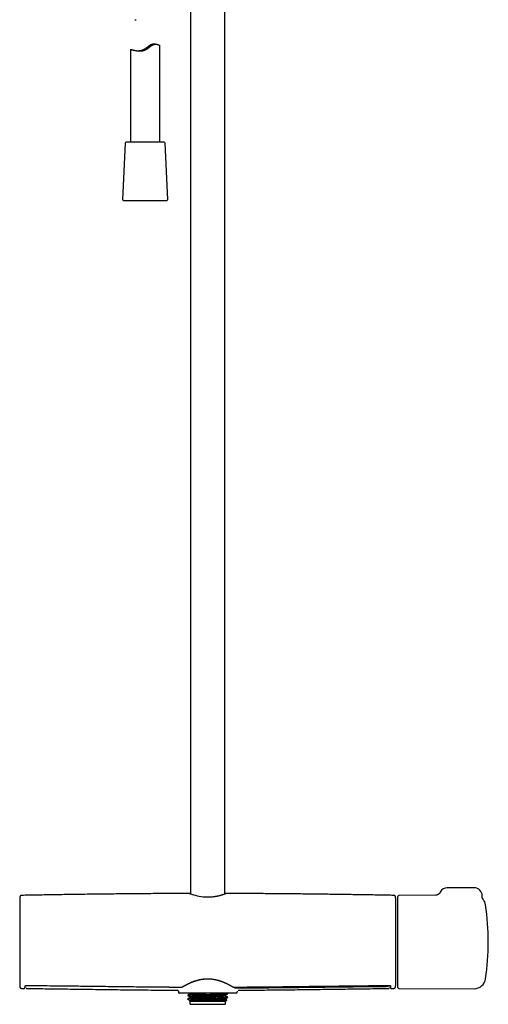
# Model space of a CAD drawing. Header units: millimetres. Extents: x 8 to 1577, y 12 to 2534.
# Tile 35 of 66: x 705 to 947, y 1371 to 1880. Entities that reach past the tile are written whole.
import ezdxf

# ---------------------------------------------------------------- set-up
doc = ezdxf.new("R2010")
doc.units = ezdxf.units.MM

msp = doc.modelspace()

# ---------------------------------------------------------------- linework, layer by layer
at = {"color": 7, "linetype": 'Continuous', "lineweight": 30}
for p, q in [((793.2, 1915.73), (793.2, 1428.54)), ((811, 1428.56), (811, 1915.57)), ((764.39, 1880.02), (765.22, 1880.02)), ((775.2, 1867.37), (774.37, 1867.37)), ((777.3, 1816.69), (777.3, 1866.68)), ((762.3, 1864.63), (762.3, 1816.69)), ((759.43, 1816.21), (758.17, 1787.21)), ((759.96, 1816.69), (759.93, 1816.69)), ((779.67, 1816.69), (759.96, 1816.69)), ((781.43, 1787.21), (780.17, 1816.21)), ((758.67, 1786.69), (780.93, 1786.69)), ((939.76, 1431.68), (925.76, 1431.68)), ((705.03, 1425.24), (705.03, 1382.24)), ((899.17, 1382.24), (899.17, 1425.24)), ((900.26, 1427.18), (900.26, 1427.24)), ((900.26, 1380.23), (900.26, 1427.18)), ((919.74, 1427.82), (900.76, 1427.74)), ((944.25, 1425.73), (944.25, 1425.72)), ((706.06, 1379.73), (707.45, 1379.71)), ((706.06, 1379.73), (706.06, 1379.73)), ((707.45, 1379.73), (707.45, 1379.73)), ((708.29, 1381.22), (708.29, 1381.2)), ((708.29, 1381.19), (708.3, 1381.09)), ((708.65, 1379.71), (708.65, 1379.71)), ((786.39, 1378.79), (786.39, 1378.78)), ((786.39, 1378.78), (786.4, 1378.78)), ((786.93, 1378.25), (786.94, 1377.73)), ((817.27, 1378.3), (817.26, 1377.73)), ((817.75, 1378.78), (817.75, 1378.78)), ((895.54, 1379.71), (895.54, 1379.71)), ((895.9, 1381.09), (895.91, 1381.22)), ((896.74, 1379.71), (898.14, 1379.73)), ((896.74, 1379.72), (896.74, 1379.73)), ((898.14, 1379.74), (898.14, 1379.74)), ((900.76, 1379.73), (939.6, 1379.56)), ((816.76, 1377.24), (787.44, 1377.24)), ((791.72, 1376.13), (791.72, 1375.98)), ((791.72, 1374.32), (791.72, 1374.2)), ((791.72, 1374.2), (791.76, 1374.2)), ((791.72, 1374.19), (791.78, 1374.13)), ((791.76, 1374.2), (791.79, 1374.14)), ((792.68, 1377.24), (792.9, 1377.11)), ((792.92, 1373.21), (792.8, 1373.14)), ((792.8, 1373.12), (792.9, 1373.02)), ((792.9, 1377.12), (792.9, 1376.82)), ((792.9, 1375.31), (792.9, 1375.01)), ((792.9, 1373.49), (792.9, 1373.2)), ((792.9, 1373.02), (792.9, 1372)), ((811.3, 1373.02), (792.9, 1373.02)), ((811.3, 1375.91), (811.3, 1376.2)), ((811.3, 1374.09), (811.3, 1374.39)), ((811.3, 1373.02), (811.98, 1373.7)), ((811.3, 1372), (811.3, 1373.02)), ((812.47, 1377.05), (812.15, 1377.24)), ((812.48, 1376.89), (812.48, 1377.04)), ((812.48, 1375.08), (812.48, 1375.23)), ((793.4, 1371.5), (802.1, 1371.5)), ((802.1, 1371.5), (810.8, 1371.5))]:
    msp.add_line(p, q, dxfattribs=at)
at = {"color": 7, "linetype": 'Continuous', "lineweight": 30, "flags": 128}
for points in [[(708.3, 1381.22), (708.3, 1381.22), (708.29, 1381.24)], [(895.9, 1381.24), (895.9, 1381.22), (895.9, 1381.22)]]:
    msp.add_lwpolyline(points, dxfattribs=at)
at = {"color": 7, "linetype": 'Continuous', "lineweight": 30}
for centre, radius, start, end in [((759.93, 1816.19), 0.5, 90, 177.5187), ((779.67, 1816.19), 0.5, 2.4813, 90), ((758.67, 1787.19), 0.5, 177.5187, 270), ((780.93, 1787.19), 0.5, 270, 2.4813), ((925.76, 1427.68), 4, 90, 153.7927), ((939.76, 1427.68), 4, 357.2518, 90), ((1504.74, 1403.74), 800, 178.34903, 178.45961), ((705.23, 1425.24), 0.2, 178.4596, 180), ((802.71, 1454.96), 28.07, 249.2259, 266.0909), ((99.46, 1403.74), 800, 1.54039, 1.65087), ((898.97, 1425.24), 0.2, 0, 1.5404), ((900.76, 1427.24), 0.5, 90.25, 180), ((939.62, 1421.91), 6, 8.4268, 39.5206), ((816.96, 1403.74), 130, 351.5732, 8.4268), ((939.62, 1385.56), 6, 269.75, 351.5732), ((705.23, 1382.24), 0.2, 180, 181.5404), ((1504.74, 1403.74), 800, 181.54039, 181.64962), ((786.39, 1378.24), 0.542, 5.9567, 89.6848), ((99.46, 1403.74), 800, 358.35023, 358.45961), ((898.97, 1382.24), 0.2, 358.4596, 0), ((900.76, 1380.23), 0.5, 180, 269.75), ((787.44, 1377.74), 0.5, 181, 270), ((816.76, 1377.74), 0.5, 270, 359), ((793.4, 1372), 0.5, 180, 270), ((810.8, 1372), 0.5, 270, 0)]:
    msp.add_arc(centre, radius, start, end, dxfattribs=at)
for points, knots in [([(762.3, 1864.63), (762.3, 1864.63), (762.3, 1864.63), (762.31, 1864.63), (762.36, 1864.63), (762.42, 1864.62), (762.5, 1864.61), (762.6, 1864.59), (762.72, 1864.56), (762.88, 1864.52), (763.05, 1864.48), (763.24, 1864.44), (763.48, 1864.38), (763.76, 1864.32), (764.12, 1864.24), (764.45, 1864.18), (764.77, 1864.11), (765.06, 1864.06), (765.37, 1864.01), (765.72, 1863.97), (766.11, 1863.92), (766.51, 1863.89), (766.91, 1863.87), (767.3, 1863.87), (767.7, 1863.89), (768.12, 1863.93), (768.55, 1863.99), (768.98, 1864.08), (769.4, 1864.21), (769.81, 1864.36), (770.21, 1864.55), (770.58, 1864.76), (770.91, 1864.98), (771.22, 1865.2), (771.52, 1865.43), (771.81, 1865.66), (772.1, 1865.89), (772.39, 1866.12), (772.68, 1866.34), (772.97, 1866.56), (773.27, 1866.76), (773.57, 1866.93), (773.88, 1867.09), (774.18, 1867.21), (774.49, 1867.29), (774.78, 1867.34), (775.07, 1867.37), (775.33, 1867.37), (775.56, 1867.35), (775.79, 1867.32), (776.04, 1867.27), (776.3, 1867.2), (776.55, 1867.11), (776.77, 1867.02), (776.96, 1866.92), (777.11, 1866.84), (777.21, 1866.77), (777.26, 1866.73), (777.29, 1866.7), (777.3, 1866.69), (777.3, 1866.68)], [0, 0, 0, 0, 0.002922, 0.021558, 0.040269, 0.056024, 0.071824, 0.087153, 0.102523, 0.12115, 0.139849, 0.155587, 0.171367, 0.196211, 0.21827, 0.24044, 0.25641, 0.272422, 0.288546, 0.304715, 0.32434, 0.344057, 0.360694, 0.377399, 0.39507, 0.412902, 0.430853, 0.448999, 0.466693, 0.484609, 0.502679, 0.520976, 0.536282, 0.551633, 0.567127, 0.582623, 0.598185, 0.613747, 0.629438, 0.645163, 0.660777, 0.676521, 0.692379, 0.708448, 0.724088, 0.739946, 0.755936, 0.772105, 0.785643, 0.799225, 0.81844, 0.837747, 0.859995, 0.882828, 0.905912, 0.929126, 0.952614, 0.968528, 0.984493, 1, 1, 1, 1]), ([(774.37, 1867.36), (774.29, 1867.36), (774.1, 1867.36), (773.8, 1867.33), (773.47, 1867.27), (773.13, 1867.17), (772.79, 1867.04), (772.47, 1866.88), (772.18, 1866.71), (771.87, 1866.52), (771.52, 1866.27), (771.13, 1865.98), (770.74, 1865.67), (770.36, 1865.38), (770.01, 1865.13), (769.7, 1864.91), (769.4, 1864.72), (769.11, 1864.56), (768.81, 1864.41), (768.47, 1864.27), (768.1, 1864.15), (767.69, 1864.04), (767.28, 1863.96), (766.91, 1863.91), (766.68, 1863.89), (766.59, 1863.89)], [0, 0, 0, 0, 0.034666, 0.077617, 0.119788, 0.162583, 0.205853, 0.249794, 0.2864, 0.32315, 0.37509, 0.427209, 0.487089, 0.540081, 0.584492, 0.628997, 0.665129, 0.701383, 0.738107, 0.775011, 0.822022, 0.869602, 0.917556, 0.966056, 1, 1, 1, 1]), ([(766.79, 1863.88), (766.83, 1863.88), (766.93, 1863.89), (767.12, 1863.9), (767.35, 1863.93), (767.59, 1863.96), (767.85, 1864.01), (768.1, 1864.07), (768.37, 1864.14), (768.64, 1864.23), (768.9, 1864.33), (769.15, 1864.44), (769.4, 1864.57), (769.69, 1864.73), (770, 1864.92), (770.34, 1865.16), (770.67, 1865.4), (771, 1865.65), (771.33, 1865.9), (771.62, 1866.12), (771.89, 1866.31), (772.1, 1866.45), (772.29, 1866.58), (772.47, 1866.68), (772.65, 1866.79), (772.82, 1866.87), (772.97, 1866.95), (773.11, 1867.01), (773.23, 1867.06), (773.34, 1867.09), (773.42, 1867.12), (773.49, 1867.13), (773.53, 1867.14), (773.55, 1867.14), (773.55, 1867.14), (773.53, 1867.12), (773.48, 1867.09), (773.41, 1867.05), (773.33, 1867), (773.22, 1866.94), (773.1, 1866.86), (772.96, 1866.77), (772.8, 1866.67), (772.64, 1866.55), (772.47, 1866.42), (772.3, 1866.29), (772.08, 1866.11), (771.81, 1865.9), (771.49, 1865.64), (771.16, 1865.37), (770.84, 1865.13), (770.55, 1864.92), (770.27, 1864.75), (769.99, 1864.58), (769.69, 1864.44), (769.39, 1864.31), (769.08, 1864.2), (768.77, 1864.11), (768.47, 1864.04), (768.2, 1863.98), (767.95, 1863.95), (767.71, 1863.92), (767.48, 1863.9), (767.26, 1863.88), (767.09, 1863.88), (767.01, 1863.88), (766.98, 1863.88)], [0, 0, 0, 0, 0.010055, 0.025728, 0.041524, 0.057575, 0.072318, 0.087298, 0.102401, 0.117756, 0.131659, 0.145657, 0.15984, 0.174111, 0.194555, 0.215164, 0.236185, 0.257324, 0.278726, 0.300272, 0.316862, 0.333554, 0.344762, 0.358733, 0.372795, 0.387057, 0.401427, 0.415402, 0.429479, 0.44376, 0.458144, 0.472112, 0.486172, 0.500418, 0.51476, 0.529291, 0.543925, 0.558724, 0.573752, 0.587915, 0.602185, 0.616674, 0.631273, 0.645083, 0.658972, 0.673009, 0.68711, 0.70917, 0.731399, 0.75409, 0.776927, 0.793127, 0.809496, 0.825965, 0.84266, 0.858869, 0.875392, 0.89208, 0.909109, 0.923069, 0.937125, 0.951373, 0.965717, 0.980078, 0.994529, 1, 1, 1, 1]), ([(922.17, 1429.45), (922.15, 1429.41), (922.1, 1429.31), (922.02, 1429.17), (921.92, 1429.02), (921.82, 1428.89), (921.7, 1428.76), (921.59, 1428.63), (921.46, 1428.52), (921.34, 1428.42), (921.21, 1428.32), (921.07, 1428.23), (920.94, 1428.16), (920.81, 1428.09), (920.68, 1428.03), (920.56, 1427.98), (920.44, 1427.94), (920.34, 1427.91), (920.24, 1427.89), (920.15, 1427.87), (920.07, 1427.85), (920, 1427.84), (919.93, 1427.83), (919.88, 1427.83), (919.83, 1427.82), (919.79, 1427.82), (919.76, 1427.82), (919.75, 1427.82), (919.74, 1427.82), (919.74, 1427.82)], [0, 0, 0, 0, 0.037647, 0.085305, 0.13259, 0.17949, 0.225982, 0.272037, 0.31761, 0.362636, 0.407023, 0.450643, 0.493325, 0.53485, 0.574965, 0.613422, 0.650038, 0.684751, 0.717646, 0.748951, 0.778993, 0.80816, 0.83687, 0.865551, 0.894557, 0.924238, 0.954996, 0.987209, 1, 1, 1, 1]), ([(706.05, 1427.75), (706.01, 1427.75), (705.94, 1427.74), (705.83, 1427.72), (705.73, 1427.69), (705.64, 1427.65), (705.56, 1427.61), (705.48, 1427.56), (705.42, 1427.51), (705.37, 1427.46), (705.32, 1427.41), (705.26, 1427.34), (705.2, 1427.25), (705.15, 1427.15), (705.11, 1427.04), (705.08, 1426.91), (705.07, 1426.83), (705.07, 1426.78)], [0, 0, 0, 0, 0.0718119, 0.1394744, 0.2019993, 0.258585, 0.3237544, 0.3763443, 0.4208101, 0.4625847, 0.5135293, 0.5737452, 0.6430695, 0.7210969, 0.8071885, 0.9004936, 1, 1, 1, 1]), ([(792.76, 1428.72), (792.46, 1428.72), (790.62, 1428.72), (787.23, 1428.71), (782.69, 1428.69), (778.23, 1428.67), (773.87, 1428.64), (769.46, 1428.61), (765.01, 1428.58), (760.52, 1428.54), (755.99, 1428.49), (751.42, 1428.44), (746.81, 1428.39), (742.16, 1428.33), (737.46, 1428.27), (732.73, 1428.2), (728.04, 1428.13), (723.41, 1428.06), (718.84, 1427.98), (714.22, 1427.9), (709.96, 1427.83), (707.23, 1427.78), (706.05, 1427.75)], [0, 0, 0, 0, 0.010261, 0.063575, 0.117451, 0.167332, 0.217686, 0.268513, 0.319813, 0.371585, 0.423831, 0.47655, 0.529742, 0.583407, 0.637545, 0.692157, 0.747241, 0.799611, 0.852402, 0.905614, 0.959246, 1, 1, 1, 1]), ([(793.2, 1428.6), (793.18, 1428.6), (793.1, 1428.62), (792.98, 1428.65), (792.87, 1428.68), (792.79, 1428.71), (792.77, 1428.72), (792.76, 1428.72)], [0, 0, 0, 0, 0.057862, 0.325405, 0.555386, 0.747812, 1, 1, 1, 1]), ([(800.8, 1426.96), (801.15, 1426.94), (801.87, 1426.92), (802.99, 1426.95), (804.06, 1427.02), (805.06, 1427.12), (805.74, 1427.22), (806.21, 1427.29), (806.47, 1427.33), (806.72, 1427.38), (806.98, 1427.43), (807.23, 1427.48), (807.48, 1427.53), (807.9, 1427.63), (808.44, 1427.76), (809.02, 1427.92), (809.43, 1428.03), (809.71, 1428.12), (809.87, 1428.17), (809.96, 1428.2), (810.01, 1428.22), (810.04, 1428.23), (810.08, 1428.24), (810.11, 1428.25), (810.3, 1428.31), (810.61, 1428.41), (810.96, 1428.54), (811.2, 1428.63), (811.36, 1428.69), (811.44, 1428.72), (811.44, 1428.72), (811.44, 1428.72)], [0, 0, 0, 0, 0.065293, 0.134812, 0.208709, 0.267102, 0.328075, 0.345984, 0.364108, 0.382448, 0.401005, 0.419779, 0.438772, 0.457983, 0.51915, 0.571112, 0.613867, 0.639892, 0.660734, 0.66653, 0.67175, 0.676394, 0.680463, 0.683955, 0.686872, 0.749968, 0.809077, 0.864236, 0.915491, 0.965883, 1, 1, 1, 1]), ([(811.44, 1428.72), (811.44, 1428.72), (811.45, 1428.72), (811.41, 1428.71), (811.36, 1428.69), (811.28, 1428.67), (811.17, 1428.64), (811.06, 1428.62), (811, 1428.61)], [0, 0, 0, 0, 0.02751, 0.207972, 0.395552, 0.590277, 0.792174, 1, 1, 1, 1]), ([(898.15, 1427.75), (897.43, 1427.77), (895.61, 1427.8), (892.66, 1427.86), (889.27, 1427.92), (885.83, 1427.98), (882.35, 1428.03), (878.81, 1428.09), (875.33, 1428.14), (871.9, 1428.2), (868.54, 1428.24), (865.13, 1428.29), (861.68, 1428.34), (858.19, 1428.38), (854.65, 1428.42), (851.08, 1428.46), (847.47, 1428.5), (843.81, 1428.53), (840.11, 1428.57), (836.38, 1428.6), (832.67, 1428.63), (829, 1428.65), (825.37, 1428.67), (821.69, 1428.69), (817.98, 1428.71), (814.56, 1428.72), (812.38, 1428.72), (811.44, 1428.72)], [0, 0, 0, 0, 0.024633, 0.063147, 0.102223, 0.141861, 0.182061, 0.222824, 0.264149, 0.302524, 0.341372, 0.380692, 0.420484, 0.460749, 0.501486, 0.542696, 0.584378, 0.626532, 0.669159, 0.712258, 0.75583, 0.797344, 0.839279, 0.881633, 0.924407, 0.967602, 1, 1, 1, 1]), ([(899.13, 1426.78), (899.12, 1426.83), (899.12, 1426.93), (899.08, 1427.06), (899.04, 1427.17), (898.99, 1427.25), (898.96, 1427.31), (898.92, 1427.36), (898.88, 1427.41), (898.82, 1427.47), (898.73, 1427.55), (898.63, 1427.61), (898.52, 1427.67), (898.41, 1427.71), (898.28, 1427.74), (898.19, 1427.74), (898.15, 1427.75)], [0, 0, 0, 0, 0.132571, 0.246032, 0.339403, 0.39604, 0.441445, 0.476584, 0.508359, 0.56175, 0.627998, 0.706502, 0.772751, 0.844463, 0.920622, 1, 1, 1, 1]), ([(944.25, 1425.72), (944.25, 1425.72), (944.25, 1425.72), (944.25, 1425.73), (944.24, 1425.75), (944.22, 1425.77), (944.2, 1425.8), (944.18, 1425.83), (944.15, 1425.87), (944.12, 1425.92), (944.09, 1425.97), (944.06, 1426.04), (944.03, 1426.11), (943.99, 1426.19), (943.95, 1426.28), (943.91, 1426.38), (943.88, 1426.5), (943.84, 1426.63), (943.81, 1426.76), (943.78, 1426.91), (943.76, 1427.07), (943.75, 1427.23), (943.75, 1427.37), (943.76, 1427.46), (943.76, 1427.49)], [0, 0, 0, 0, 0.035895, 0.088197, 0.136734, 0.181904, 0.224202, 0.264197, 0.302511, 0.339802, 0.376759, 0.413839, 0.451736, 0.491163, 0.532796, 0.577217, 0.624828, 0.675745, 0.729738, 0.786301, 0.844822, 0.904741, 0.966068, 1, 1, 1, 1]), ([(789.46, 1380.78), (789.78, 1380.96), (790.41, 1381.32), (791.5, 1381.9), (792.68, 1382.48), (793.96, 1383.05), (795.33, 1383.56), (796.62, 1383.97), (797.79, 1384.27), (798.83, 1384.48), (799.54, 1384.58), (799.89, 1384.63)], [0, 0, 0, 0, 0.124941, 0.2504, 0.37601, 0.501425, 0.62641, 0.750925, 0.833807, 0.91675, 1, 1, 1, 1]), ([(789.61, 1380.79), (789.7, 1380.85), (789.89, 1380.95), (790.17, 1381.11), (790.43, 1381.25), (790.67, 1381.39), (790.89, 1381.5), (791.09, 1381.61), (791.27, 1381.7), (791.42, 1381.78), (791.56, 1381.85), (791.71, 1381.93), (791.92, 1382.03), (792.19, 1382.16), (792.52, 1382.32), (792.85, 1382.47), (793.12, 1382.59), (793.33, 1382.69), (793.48, 1382.75), (793.64, 1382.82), (793.81, 1382.89), (794, 1382.97), (794.23, 1383.06), (794.49, 1383.16), (794.78, 1383.27), (795.12, 1383.39), (795.49, 1383.52), (795.9, 1383.66), (796.35, 1383.8), (796.85, 1383.95), (797.35, 1384.08), (797.84, 1384.2), (798.32, 1384.3), (798.83, 1384.4), (799.37, 1384.49), (799.74, 1384.54), (799.93, 1384.56)], [0, 0, 0, 0, 0.0392876, 0.0754075, 0.1084029, 0.138303, 0.1651267, 0.1888858, 0.2084862, 0.2254585, 0.2416769, 0.2578968, 0.2741191, 0.3103424, 0.3465252, 0.3810376, 0.4131715, 0.428615, 0.4434392, 0.4577448, 0.4739459, 0.4930695, 0.5147023, 0.5391659, 0.5664662, 0.596608, 0.6302208, 0.6667832, 0.7062914, 0.7487359, 0.7940998, 0.8317764, 0.8712247, 0.9124258, 0.9553585, 1, 1, 1, 1]), ([(799.93, 1384.56), (800.06, 1384.58), (800.32, 1384.6), (800.67, 1384.64), (800.99, 1384.66), (801.25, 1384.67), (801.46, 1384.68), (801.62, 1384.68), (801.76, 1384.69), (801.91, 1384.69), (802.08, 1384.69), (802.3, 1384.69), (802.54, 1384.69), (802.82, 1384.68), (803.14, 1384.66), (803.48, 1384.64), (803.87, 1384.61), (804.13, 1384.58), (804.27, 1384.56)], [0, 0, 0, 0, 0.093123, 0.176092, 0.249101, 0.312291, 0.355113, 0.391961, 0.422854, 0.452672, 0.493737, 0.542512, 0.599018, 0.663294, 0.735408, 0.81546, 0.903593, 1, 1, 1, 1]), ([(804.27, 1384.56), (804.44, 1384.54), (804.76, 1384.5), (805.22, 1384.43), (805.63, 1384.35), (806, 1384.28), (806.33, 1384.2), (806.61, 1384.14), (806.86, 1384.08), (807.06, 1384.02), (807.26, 1383.97), (807.45, 1383.92), (807.72, 1383.84), (808.06, 1383.74), (808.46, 1383.61), (808.84, 1383.48), (809.14, 1383.37), (809.37, 1383.29), (809.53, 1383.22), (809.69, 1383.16), (809.87, 1383.09), (810.07, 1383.01), (810.3, 1382.92), (810.55, 1382.82), (810.83, 1382.7), (811.13, 1382.56), (811.46, 1382.42), (811.81, 1382.25), (812.17, 1382.08), (812.56, 1381.89), (812.93, 1381.7), (813.27, 1381.52), (813.6, 1381.35), (813.93, 1381.17), (814.26, 1380.98), (814.48, 1380.86), (814.59, 1380.79)], [0, 0, 0, 0, 0.039693, 0.076091, 0.109264, 0.139268, 0.166142, 0.189919, 0.209517, 0.22648, 0.242681, 0.258877, 0.275069, 0.311214, 0.347313, 0.381716, 0.413743, 0.429135, 0.443912, 0.458203, 0.47448, 0.493692, 0.515422, 0.53996, 0.567303, 0.597449, 0.631019, 0.667488, 0.706851, 0.749107, 0.794257, 0.831768, 0.87108, 0.912207, 0.955169, 1, 1, 1, 1]), ([(705.07, 1380.7), (705.07, 1380.66), (705.08, 1380.58), (705.1, 1380.47), (705.13, 1380.38), (705.17, 1380.28), (705.22, 1380.2), (705.27, 1380.13), (705.32, 1380.06), (705.38, 1380), (705.47, 1379.92), (705.57, 1379.86), (705.68, 1379.8), (705.8, 1379.76), (705.92, 1379.73), (706.01, 1379.73), (706.06, 1379.73)], [0, 0, 0, 0, 0.076773, 0.149142, 0.216037, 0.276593, 0.346346, 0.402639, 0.450085, 0.509831, 0.583964, 0.671802, 0.745918, 0.826126, 0.911281, 1, 1, 1, 1]), ([(707.45, 1379.71), (707.45, 1379.71), (707.47, 1379.71), (707.5, 1379.71), (707.52, 1379.72), (707.54, 1379.72), (707.56, 1379.73), (707.58, 1379.74), (707.61, 1379.76), (707.63, 1379.78), (707.65, 1379.81), (707.67, 1379.84), (707.69, 1379.88), (707.7, 1379.93), (707.72, 1379.99), (707.73, 1380.07), (707.75, 1380.16), (707.76, 1380.26), (707.77, 1380.39), (707.78, 1380.54), (707.79, 1380.71), (707.79, 1380.85), (707.79, 1380.92)], [0, 0, 0, 0, 0.0038559, 0.0125343, 0.0250125, 0.0393958, 0.0569167, 0.0775959, 0.1065978, 0.1401818, 0.1783593, 0.2211405, 0.2685358, 0.3271101, 0.3915047, 0.4617415, 0.5378471, 0.6198534, 0.7061762, 0.7982718, 0.8961923, 1, 1, 1, 1]), ([(707.79, 1380.92), (707.79, 1380.93), (707.8, 1380.95), (707.8, 1380.98), (707.81, 1380.99), (707.81, 1380.99), (707.82, 1381), (707.83, 1381.02), (707.86, 1381.05), (707.89, 1381.08), (707.93, 1381.11), (707.96, 1381.13), (707.99, 1381.14), (708.02, 1381.16), (708.05, 1381.17), (708.1, 1381.19), (708.15, 1381.2), (708.21, 1381.21), (708.27, 1381.21), (708.3, 1381.22)], [0, 0, 0, 0, 0.0992654, 0.1799845, 0.242204, 0.2862486, 0.3252835, 0.4079289, 0.5028687, 0.5832543, 0.6575011, 0.7204235, 0.7481765, 0.7827684, 0.8270319, 0.8657485, 0.9080393, 0.9528216, 1, 1, 1, 1]), ([(708.3, 1381.22), (708.51, 1381.21), (708.93, 1381.21), (709.53, 1381.21), (710.1, 1381.2), (710.62, 1381.2), (711.1, 1381.2), (711.55, 1381.19), (711.94, 1381.19), (712.28, 1381.19), (712.58, 1381.19), (712.85, 1381.18), (713.11, 1381.18), (713.38, 1381.18), (713.87, 1381.18), (714.6, 1381.17), (715.58, 1381.16), (717.98, 1381.14), (723.2, 1381.09), (730.89, 1381.01), (739.61, 1380.9), (748.77, 1380.79), (758.69, 1380.67), (768.94, 1380.55), (775.8, 1380.48), (779.28, 1380.45), (779.8, 1380.45), (780.31, 1380.45), (780.81, 1380.44), (781.3, 1380.44), (781.77, 1380.44), (782.23, 1380.43), (782.63, 1380.43), (783, 1380.43), (783.35, 1380.42), (783.75, 1380.42), (784.19, 1380.42), (784.68, 1380.41), (785.2, 1380.41), (785.76, 1380.41), (786.35, 1380.4), (786.97, 1380.4), (787.64, 1380.4), (788.1, 1380.39), (788.33, 1380.39)], [0, 0, 0, 0, 0.008074, 0.015637, 0.022688, 0.029228, 0.035255, 0.04077, 0.045774, 0.04991, 0.053616, 0.056929, 0.060185, 0.063462, 0.066762, 0.078728, 0.090955, 0.103232, 0.169002, 0.28645, 0.39131, 0.496161, 0.629589, 0.763004, 0.880405, 0.886863, 0.89332, 0.899773, 0.906082, 0.912181, 0.918068, 0.923745, 0.929336, 0.933166, 0.937565, 0.942533, 0.94807, 0.954177, 0.960853, 0.96767, 0.974992, 0.982822, 0.991157, 1, 1, 1, 1]), ([(708.35, 1380), (708.35, 1379.99), (708.35, 1379.97), (708.36, 1379.92), (708.38, 1379.88), (708.4, 1379.83), (708.44, 1379.78), (708.5, 1379.74), (708.56, 1379.7), (708.62, 1379.7), (708.65, 1379.69)], [0, 0, 0, 0, 0.156929, 0.330962, 0.465161, 0.589889, 0.705532, 0.812412, 0.910644, 1, 1, 1, 1]), ([(708.65, 1379.69), (712.31, 1379.65), (719.81, 1379.55), (731.14, 1379.4), (742.64, 1379.24), (754.15, 1379.08), (765.66, 1378.95), (776.41, 1378.84), (783.32, 1378.8), (786.4, 1378.79)], [0, 0, 0, 0, 0.141143, 0.289192, 0.437226, 0.585243, 0.733245, 0.881234, 1, 1, 1, 1]), ([(786.81, 1378.58), (786.82, 1378.56), (786.85, 1378.52), (786.89, 1378.45), (786.92, 1378.37), (786.93, 1378.32), (786.93, 1378.3)], [0, 0, 0, 0, 0.171771, 0.418338, 0.694386, 1, 1, 1, 1]), ([(788.33, 1380.39), (788.36, 1380.39), (788.42, 1380.39), (788.51, 1380.4), (788.61, 1380.41), (788.7, 1380.43), (788.78, 1380.45), (788.88, 1380.48), (788.98, 1380.51), (789.08, 1380.55), (789.19, 1380.59), (789.32, 1380.64), (789.46, 1380.71), (789.56, 1380.77), (789.61, 1380.79)], [0, 0, 0, 0, 0.051523, 0.097023, 0.173487, 0.232853, 0.277269, 0.352352, 0.436283, 0.510861, 0.602788, 0.71475, 0.846954, 1, 1, 1, 1]), ([(814.59, 1380.79), (814.64, 1380.76), (814.74, 1380.71), (814.89, 1380.64), (815.03, 1380.58), (815.13, 1380.54), (815.22, 1380.51), (815.3, 1380.48), (815.39, 1380.46), (815.49, 1380.43), (815.59, 1380.41), (815.7, 1380.4), (815.79, 1380.39), (815.84, 1380.39), (815.86, 1380.39)], [0, 0, 0, 0, 0.162791, 0.301682, 0.416561, 0.507251, 0.561481, 0.625132, 0.699161, 0.762193, 0.832126, 0.910542, 0.953654, 1, 1, 1, 1]), ([(815.86, 1380.39), (816.08, 1380.39), (816.5, 1380.4), (817.1, 1380.4), (817.67, 1380.4), (818.19, 1380.41), (818.67, 1380.41), (819.11, 1380.41), (819.5, 1380.41), (819.85, 1380.42), (820.14, 1380.42), (820.42, 1380.42), (820.68, 1380.42), (820.94, 1380.42), (821.44, 1380.43), (822.17, 1380.43), (823.14, 1380.44), (825.55, 1380.46), (830.77, 1380.51), (838.45, 1380.58), (847.18, 1380.69), (855.14, 1380.79), (862.69, 1380.88), (869.81, 1380.97), (876.12, 1381.04), (881.63, 1381.1), (884.93, 1381.13), (886.85, 1381.15), (887.36, 1381.15), (887.88, 1381.16), (888.38, 1381.16), (888.87, 1381.16), (889.34, 1381.17), (889.8, 1381.17), (890.2, 1381.17), (890.57, 1381.18), (890.92, 1381.18), (891.32, 1381.18), (891.76, 1381.19), (892.25, 1381.19), (892.77, 1381.19), (893.33, 1381.2), (893.91, 1381.2), (894.54, 1381.21), (895.21, 1381.21), (895.67, 1381.21), (895.9, 1381.22)], [0, 0, 0, 0, 0.008077, 0.015642, 0.022694, 0.029233, 0.035259, 0.040773, 0.045774, 0.049909, 0.053613, 0.056924, 0.060179, 0.063456, 0.066755, 0.078719, 0.090942, 0.103215, 0.168961, 0.286361, 0.391188, 0.496025, 0.584987, 0.673957, 0.762933, 0.821657, 0.880381, 0.88684, 0.8933, 0.899754, 0.906064, 0.912163, 0.918052, 0.92373, 0.929324, 0.933158, 0.93756, 0.942532, 0.948072, 0.954182, 0.96086, 0.967677, 0.975, 0.982828, 0.991162, 1, 1, 1, 1]), ([(895.5, 1380.62), (894.67, 1380.61), (893.74, 1380.6), (892.61, 1380.59), (892.13, 1380.59), (891.54, 1380.58), (890.96, 1380.58), (890.38, 1380.57), (889.6, 1380.57), (888.82, 1380.56), (888.04, 1380.55), (887.46, 1380.55), (886.88, 1380.54), (886.29, 1380.53), (885.71, 1380.53), (885.13, 1380.52), (884.54, 1380.52), (883.96, 1380.51), (883.38, 1380.5), (882.79, 1380.5), (882.21, 1380.49), (881.63, 1380.49), (880.85, 1380.48), (880.07, 1380.47), (879.3, 1380.46), (878.71, 1380.45), (878.13, 1380.45), (877.55, 1380.44), (876.96, 1380.43), (876.38, 1380.43), (875.8, 1380.42), (875.21, 1380.41), (874.63, 1380.41), (874.05, 1380.4), (873.46, 1380.39), (872.88, 1380.39), (872.1, 1380.38), (871.32, 1380.37), (870.55, 1380.36), (869.96, 1380.35), (869.38, 1380.34), (868.8, 1380.34), (868.21, 1380.33), (867.63, 1380.32), (867.05, 1380.32), (866.46, 1380.31), (865.88, 1380.3), (865.3, 1380.29), (864.72, 1380.29), (863.94, 1380.28), (863.16, 1380.27), (862.38, 1380.26), (861.8, 1380.25), (861.22, 1380.24), (860.63, 1380.24), (860.05, 1380.23), (859.47, 1380.22), (858.88, 1380.21), (858.3, 1380.21), (857.72, 1380.2), (857.13, 1380.19), (856.55, 1380.18), (855.97, 1380.18), (855.19, 1380.17), (854.41, 1380.16), (853.63, 1380.15), (853.05, 1380.14), (852.47, 1380.13), (851.88, 1380.13), (851.3, 1380.12), (850.72, 1380.11), (850.13, 1380.1), (849.55, 1380.1), (848.97, 1380.09), (848.38, 1380.08), (847.8, 1380.08), (847.22, 1380.07), (846.44, 1380.06), (845.66, 1380.05), (844.89, 1380.04), (844.3, 1380.03), (843.72, 1380.03), (843.14, 1380.02), (842.55, 1380.01), (841.97, 1380.01), (841.39, 1380), (840.8, 1379.99), (840.22, 1379.99), (839.64, 1379.98), (839.05, 1379.97), (838.28, 1379.97), (837.5, 1379.96), (836.72, 1379.95), (836.14, 1379.94), (835.55, 1379.94), (834.97, 1379.93), (834.39, 1379.93), (833.8, 1379.92), (833.22, 1379.91), (832.64, 1379.91), (832.05, 1379.9), (831.47, 1379.9), (830.89, 1379.89), (830.3, 1379.89), (829.53, 1379.88), (828.75, 1379.87), (827.97, 1379.86), (827.39, 1379.86), (826.81, 1379.85), (826.22, 1379.85), (825.64, 1379.84), (825.06, 1379.84), (824.47, 1379.84), (823.89, 1379.83), (823.31, 1379.83), (822.72, 1379.82), (822.14, 1379.82), (821.48, 1379.81), (820.74, 1379.81), (818.89, 1379.79), (817.3, 1379.79), (815.99, 1379.78)], [0, 0, 0, 0, 0.031491, 0.035159, 0.042494, 0.049829, 0.057164, 0.064499, 0.071835, 0.086505, 0.09384, 0.101175, 0.10851, 0.115845, 0.123181, 0.130516, 0.137851, 0.145186, 0.152521, 0.159856, 0.167191, 0.174527, 0.181862, 0.196532, 0.203867, 0.211202, 0.218538, 0.225873, 0.233208, 0.240543, 0.247878, 0.255213, 0.262548, 0.269884, 0.277219, 0.284554, 0.291889, 0.306559, 0.313895, 0.32123, 0.328565, 0.3359, 0.343235, 0.35057, 0.357905, 0.365241, 0.372576, 0.379911, 0.387246, 0.394581, 0.409252, 0.416587, 0.423922, 0.431257, 0.438592, 0.445927, 0.453262, 0.460598, 0.467933, 0.475268, 0.482603, 0.489938, 0.497273, 0.504608, 0.519279, 0.526614, 0.533949, 0.541284, 0.548619, 0.555955, 0.56329, 0.570625, 0.57796, 0.585295, 0.59263, 0.599965, 0.607301, 0.614636, 0.629306, 0.636641, 0.643976, 0.651312, 0.658647, 0.665982, 0.673317, 0.680652, 0.687987, 0.695322, 0.702658, 0.709993, 0.717328, 0.731998, 0.739333, 0.746668, 0.754004, 0.761339, 0.768674, 0.776009, 0.783344, 0.790679, 0.798015, 0.80535, 0.812685, 0.82002, 0.827355, 0.842025, 0.849361, 0.856696, 0.864031, 0.871366, 0.878701, 0.886036, 0.893372, 0.900707, 0.908042, 0.915377, 0.922712, 0.930047, 0.940316, 0.950585, 1, 1, 1, 1]), ([(817.75, 1378.79), (820.84, 1378.8), (827.77, 1378.84), (838.53, 1378.95), (850.04, 1379.08), (861.55, 1379.24), (873.06, 1379.4), (884.39, 1379.55), (891.89, 1379.65), (895.54, 1379.69)], [0, 0, 0, 0, 0.119227, 0.267138, 0.415063, 0.563003, 0.710959, 0.858931, 1, 1, 1, 1]), ([(895.55, 1379.69), (895.57, 1379.69), (895.62, 1379.7), (895.68, 1379.72), (895.73, 1379.75), (895.77, 1379.79), (895.79, 1379.83), (895.81, 1379.86), (895.82, 1379.88), (895.82, 1379.89), (895.83, 1379.91), (895.83, 1379.94), (895.84, 1379.97), (895.84, 1379.99), (895.84, 1380)], [0, 0, 0, 0, 0.03872, 0.080189, 0.12441, 0.171679, 0.240811, 0.317483, 0.402688, 0.499836, 0.61088, 0.733476, 0.869484, 1, 1, 1, 1]), ([(895.9, 1381.22), (895.93, 1381.22), (895.97, 1381.21), (896.03, 1381.2), (896.07, 1381.19), (896.13, 1381.18), (896.19, 1381.15), (896.25, 1381.12), (896.29, 1381.09), (896.33, 1381.06), (896.36, 1381.03), (896.38, 1381), (896.38, 1380.99), (896.39, 1380.99), (896.39, 1380.98), (896.4, 1380.95), (896.4, 1380.93), (896.4, 1380.92)], [0, 0, 0, 0, 0.042025, 0.079561, 0.111962, 0.138446, 0.237316, 0.306244, 0.38413, 0.469559, 0.558833, 0.637205, 0.708026, 0.752021, 0.814746, 0.897392, 1, 1, 1, 1]), ([(896.46, 1380.11), (896.46, 1380.09), (896.45, 1380.04), (896.45, 1380.01), (896.44, 1380), (896.44, 1380.05), (896.43, 1380.14), (896.42, 1380.27), (896.41, 1380.46), (896.41, 1380.68), (896.4, 1380.88), (896.4, 1380.97)], [0, 0, 0, 0, 0.0621835, 0.1779671, 0.2955603, 0.4127808, 0.5298186, 0.646866, 0.7641165, 0.8817635, 1, 1, 1, 1]), ([(896.4, 1380.92), (896.41, 1380.85), (896.41, 1380.71), (896.42, 1380.54), (896.43, 1380.39), (896.44, 1380.26), (896.45, 1380.16), (896.46, 1380.07), (896.48, 1379.99), (896.49, 1379.93), (896.51, 1379.88), (896.53, 1379.84), (896.55, 1379.81), (896.57, 1379.78), (896.59, 1379.76), (896.61, 1379.74), (896.64, 1379.73), (896.66, 1379.72), (896.68, 1379.72), (896.7, 1379.71), (896.71, 1379.71), (896.73, 1379.71), (896.75, 1379.71), (896.75, 1379.71)], [0, 0, 0, 0, 0.105633, 0.205157, 0.298661, 0.386218, 0.46788, 0.542383, 0.611262, 0.67453, 0.732193, 0.779751, 0.822674, 0.860958, 0.894599, 0.923595, 0.944211, 0.961611, 0.975812, 0.984386, 0.991213, 0.996362, 1, 1, 1, 1]), ([(898.14, 1379.73), (898.18, 1379.73), (898.25, 1379.73), (898.36, 1379.75), (898.46, 1379.78), (898.55, 1379.82), (898.64, 1379.86), (898.71, 1379.91), (898.78, 1379.96), (898.85, 1380.03), (898.92, 1380.11), (898.99, 1380.21), (899.05, 1380.32), (899.09, 1380.44), (899.12, 1380.56), (899.12, 1380.65), (899.13, 1380.7)], [0, 0, 0, 0, 0.076784, 0.149161, 0.216062, 0.276621, 0.346377, 0.402669, 0.450112, 0.509854, 0.583983, 0.671816, 0.745928, 0.826133, 0.911284, 1, 1, 1, 1]), ([(812.45, 1376.88), (812.44, 1376.87), (812.4, 1376.85), (812.18, 1376.82), (811.82, 1376.79), (811.34, 1376.76), (810.74, 1376.72), (810.03, 1376.69), (809.22, 1376.66), (808.31, 1376.62), (807.33, 1376.59), (806.27, 1376.56), (805.17, 1376.53), (804.02, 1376.49), (802.85, 1376.46), (801.67, 1376.43), (800.49, 1376.39), (799.34, 1376.36), (798.22, 1376.33), (797.15, 1376.3), (796.14, 1376.26), (795.21, 1376.23), (794.37, 1376.2), (793.63, 1376.16), (793, 1376.13), (792.49, 1376.1), (792.1, 1376.07), (791.85, 1376.03), (791.72, 1376.01), (791.73, 1375.99), (791.74, 1375.98)], [0, 0, 0, 0, 0.027984, 0.064726, 0.101469, 0.138212, 0.174954, 0.211697, 0.24844, 0.285183, 0.321925, 0.358668, 0.395411, 0.432154, 0.468896, 0.505638, 0.542376, 0.579115, 0.615854, 0.652593, 0.689332, 0.72607, 0.762809, 0.799548, 0.836287, 0.873026, 0.909764, 0.946503, 0.983242, 1, 1, 1, 1]), ([(791.73, 1375.98), (791.92, 1375.86), (792.32, 1375.63), (792.71, 1375.41), (792.9, 1375.3)], [0, 0, 0, 0, 0.508091, 1, 1, 1, 1]), ([(792.92, 1376.83), (792.72, 1376.72), (792.33, 1376.5), (791.95, 1376.27), (791.76, 1376.16)], [0, 0, 0, 0, 0.514175, 1, 1, 1, 1]), ([(791.76, 1374.34), (791.77, 1374.34), (791.79, 1374.37), (792.1, 1374.4), (792.71, 1374.45), (793.65, 1374.5), (794.75, 1374.55), (795.91, 1374.59), (797.05, 1374.63), (798.2, 1374.67), (799.31, 1374.7), (800.37, 1374.73), (801.43, 1374.76), (802.74, 1374.79), (804.27, 1374.84), (805.98, 1374.89), (807.58, 1374.93), (809.02, 1374.98), (810.25, 1375.03), (811.24, 1375.08), (811.96, 1375.13), (812.4, 1375.18), (812.45, 1375.21), (812.47, 1375.23)], [0, 0, 0, 0, 0.023744, 0.075315, 0.129421, 0.18606, 0.245232, 0.28612, 0.328137, 0.371281, 0.404391, 0.438135, 0.472514, 0.504361, 0.559992, 0.615592, 0.671162, 0.726702, 0.782212, 0.837691, 0.893141, 0.94856, 1, 1, 1, 1]), ([(812.45, 1375.06), (812.44, 1375.06), (812.43, 1375.04), (812.25, 1375.01), (811.94, 1374.98), (811.49, 1374.95), (810.93, 1374.92), (810.25, 1374.88), (809.46, 1374.85), (808.58, 1374.82), (807.62, 1374.79), (806.59, 1374.75), (805.49, 1374.72), (804.45, 1374.69), (803.48, 1374.66), (802.68, 1374.64), (801.88, 1374.62), (801.08, 1374.6), (800.09, 1374.57), (799.02, 1374.54), (797.89, 1374.51), (796.88, 1374.47), (795.96, 1374.44), (795.16, 1374.41), (794.46, 1374.39), (793.86, 1374.36), (793.31, 1374.33), (792.83, 1374.31), (792.43, 1374.28), (792.14, 1374.26), (791.95, 1374.23), (791.82, 1374.21), (791.78, 1374.2), (791.76, 1374.2)], [0, 0, 0, 0, 0.017946, 0.055702, 0.093458, 0.131214, 0.16897, 0.206725, 0.244481, 0.282237, 0.319993, 0.357749, 0.395505, 0.433261, 0.461584, 0.489908, 0.510297, 0.538741, 0.566417, 0.606477, 0.64481, 0.681416, 0.716294, 0.749445, 0.780867, 0.810562, 0.838529, 0.873122, 0.904643, 0.933092, 0.958468, 0.980771, 1, 1, 1, 1]), ([(792.92, 1375.02), (792.72, 1374.91), (792.33, 1374.68), (791.94, 1374.46), (791.76, 1374.35)], [0, 0, 0, 0, 0.513023, 1, 1, 1, 1]), ([(791.77, 1376.15), (791.77, 1376.15), (791.77, 1376.18), (792.09, 1376.22), (792.7, 1376.26), (793.6, 1376.31), (794.74, 1376.36), (796.08, 1376.41), (797.6, 1376.46), (799.25, 1376.51), (800.78, 1376.55), (802.05, 1376.59), (803.04, 1376.62), (804.1, 1376.65), (805.3, 1376.68), (806.61, 1376.72), (807.86, 1376.76), (809.02, 1376.8), (810.06, 1376.84), (810.94, 1376.88), (811.66, 1376.93), (812.16, 1376.97), (812.44, 1377.01), (812.45, 1377.03), (812.45, 1377.04)], [0, 0, 0, 0, 0.019974, 0.074749, 0.129493, 0.184208, 0.238892, 0.293546, 0.34817, 0.402764, 0.457327, 0.493368, 0.521476, 0.549903, 0.593123, 0.63706, 0.681712, 0.727081, 0.773166, 0.819966, 0.867483, 0.915715, 0.964664, 1, 1, 1, 1]), ([(791.83, 1374.1), (792, 1374.01), (792.35, 1373.8), (792.71, 1373.59), (792.9, 1373.48)], [0, 0, 0, 0, 0.459245, 1, 1, 1, 1]), ([(792.81, 1373.13), (792.81, 1373.13), (792.8, 1373.14), (792.89, 1373.15), (793.08, 1373.17), (793.38, 1373.19), (793.78, 1373.21), (794.26, 1373.23), (794.77, 1373.24), (795.27, 1373.26), (795.73, 1373.27), (796.23, 1373.28), (796.75, 1373.3), (797.3, 1373.31), (797.87, 1373.32), (798.47, 1373.34), (799.09, 1373.35), (799.72, 1373.36), (800.37, 1373.37), (801.02, 1373.39), (801.53, 1373.4), (801.87, 1373.4), (802.1, 1373.41), (802.39, 1373.41), (802.73, 1373.42), (803.08, 1373.43), (803.57, 1373.44), (804.19, 1373.45), (804.95, 1373.46), (805.69, 1373.48), (806.41, 1373.49), (807.06, 1373.51), (807.65, 1373.52), (808.19, 1373.53), (808.66, 1373.55), (809.08, 1373.56), (809.48, 1373.57), (809.85, 1373.58), (810.19, 1373.59), (810.47, 1373.6), (810.68, 1373.61), (810.85, 1373.62), (810.96, 1373.62), (811.04, 1373.62), (811.08, 1373.63), (811.11, 1373.63), (811.12, 1373.63), (811.13, 1373.63), (811.13, 1373.63), (811.13, 1373.63), (811.14, 1373.63), (811.16, 1373.63), (811.18, 1373.63), (811.22, 1373.63), (811.29, 1373.64), (811.41, 1373.64), (811.6, 1373.65), (811.79, 1373.67), (811.92, 1373.68), (811.98, 1373.69), (811.98, 1373.7), (811.98, 1373.7)], [0, 0, 0, 0, 0.004455, 0.037256, 0.070123, 0.103055, 0.136054, 0.169118, 0.202249, 0.224379, 0.246539, 0.268728, 0.290947, 0.313197, 0.335476, 0.357786, 0.380125, 0.402495, 0.424896, 0.447326, 0.469788, 0.476083, 0.482382, 0.493182, 0.505112, 0.516853, 0.528407, 0.55489, 0.580323, 0.607939, 0.634186, 0.659056, 0.682543, 0.704641, 0.725344, 0.744647, 0.762545, 0.784214, 0.803368, 0.819997, 0.834096, 0.845656, 0.854673, 0.859764, 0.863421, 0.865642, 0.866215, 0.866366, 0.866421, 0.866428, 0.86775, 0.869071, 0.870393, 0.873508, 0.879073, 0.889014, 0.906778, 0.938534, 0.966938, 0.995386, 1, 1, 1, 1]), ([(811.24, 1374.39), (811.23, 1374.38), (811.22, 1374.35), (810.79, 1374.3), (809.99, 1374.24), (808.84, 1374.18), (807.42, 1374.12), (805.78, 1374.07), (803.99, 1374.01), (802.63, 1373.96), (801.8, 1373.94), (801.47, 1373.93), (801.12, 1373.92), (800.75, 1373.91), (800.15, 1373.89), (799.27, 1373.86), (798.14, 1373.82), (796.95, 1373.78), (795.77, 1373.73), (794.68, 1373.68), (793.74, 1373.62), (793.12, 1373.56), (792.83, 1373.52), (792.91, 1373.5), (792.92, 1373.49)], [0, 0, 0, 0, 0.02973, 0.095552, 0.161373, 0.227195, 0.293016, 0.358837, 0.424659, 0.49048, 0.501623, 0.513146, 0.525451, 0.538536, 0.552402, 0.590465, 0.6334, 0.681204, 0.733875, 0.79141, 0.853805, 0.921057, 0.993162, 1, 1, 1, 1]), ([(793.64, 1377.24), (793.56, 1377.23), (793.26, 1377.21), (792.98, 1377.17), (792.93, 1377.14), (792.91, 1377.12)], [0, 0, 0, 0, 0.171478, 0.588505, 1, 1, 1, 1]), ([(811.28, 1376.2), (811.28, 1376.2), (811.29, 1376.19), (811.14, 1376.16), (810.81, 1376.12), (810.28, 1376.08), (809.57, 1376.03), (808.7, 1375.99), (807.66, 1375.95), (806.49, 1375.91), (805.2, 1375.86), (803.82, 1375.82), (802.63, 1375.78), (801.7, 1375.75), (801.04, 1375.73), (800.01, 1375.7), (798.61, 1375.65), (796.95, 1375.59), (795.5, 1375.53), (794.32, 1375.47), (793.47, 1375.42), (792.97, 1375.36), (792.94, 1375.32), (792.93, 1375.31)], [0, 0, 0, 0, 0.00026, 0.045692, 0.091713, 0.138321, 0.185517, 0.233302, 0.281675, 0.330635, 0.380184, 0.430321, 0.481045, 0.506668, 0.528639, 0.55061, 0.616424, 0.682237, 0.748051, 0.813864, 0.879677, 0.945491, 1, 1, 1, 1]), ([(792.93, 1373.2), (792.94, 1373.21), (792.96, 1373.23), (793.16, 1373.26), (793.52, 1373.29), (793.99, 1373.33), (794.62, 1373.37), (795.43, 1373.41), (796.4, 1373.45), (797.56, 1373.49), (798.88, 1373.54), (800, 1373.57), (800.84, 1373.6), (801.37, 1373.62), (801.86, 1373.63), (802.27, 1373.64), (802.61, 1373.65), (803.43, 1373.68), (804.75, 1373.72), (806.48, 1373.78), (808.02, 1373.84), (809.33, 1373.9), (810.35, 1373.96), (811.01, 1374.01), (811.31, 1374.06), (811.27, 1374.09), (811.26, 1374.09)], [0, 0, 0, 0, 0.020135, 0.066071, 0.103252, 0.14276, 0.184595, 0.228757, 0.275244, 0.324057, 0.375194, 0.428655, 0.447011, 0.465627, 0.484501, 0.498367, 0.509274, 0.520182, 0.585518, 0.650855, 0.716192, 0.781528, 0.846865, 0.912201, 0.977538, 1, 1, 1, 1]), ([(792.94, 1375.01), (792.98, 1375.03), (793.07, 1375.07), (793.65, 1375.12), (794.58, 1375.18), (795.82, 1375.24), (797.31, 1375.3), (798.99, 1375.35), (800.81, 1375.41), (802.67, 1375.47), (804.51, 1375.53), (806.25, 1375.59), (807.83, 1375.64), (809.17, 1375.7), (810.23, 1375.76), (810.94, 1375.82), (811.29, 1375.87), (811.26, 1375.9), (811.25, 1375.91)], [0, 0, 0, 0, 0.053829, 0.119182, 0.184535, 0.249887, 0.31524, 0.380593, 0.445945, 0.511294, 0.576634, 0.641975, 0.707315, 0.772655, 0.837995, 0.903336, 0.968676, 1, 1, 1, 1]), ([(792.95, 1376.83), (792.98, 1376.84), (793.03, 1376.87), (793.55, 1376.93), (794.43, 1376.98), (795.63, 1377.04), (797.09, 1377.1), (798.75, 1377.16), (800.16, 1377.21), (800.99, 1377.23), (801.21, 1377.24)], [0, 0, 0, 0, 0.0974192, 0.239459, 0.3814989, 0.5235387, 0.6655785, 0.8076184, 0.9496582, 1, 1, 1, 1]), ([(811.28, 1376.19), (811.48, 1376.31), (811.88, 1376.54), (812.27, 1376.77), (812.47, 1376.88)], [0, 0, 0, 0, 0.499971, 1, 1, 1, 1]), ([(811.28, 1374.38), (811.48, 1374.49), (811.88, 1374.72), (812.27, 1374.95), (812.47, 1375.07)], [0, 0, 0, 0, 0.49997, 1, 1, 1, 1]), ([(812.45, 1375.25), (812.26, 1375.36), (811.87, 1375.58), (811.49, 1375.81), (811.3, 1375.92)], [0, 0, 0, 0, 0.49688, 1, 1, 1, 1]), ([(811.97, 1373.71), (811.94, 1373.73), (811.72, 1373.86), (811.49, 1373.99), (811.3, 1374.1)], [0, 0, 0, 0, 0.140273, 1, 1, 1, 1])]:
    msp.add_open_spline(points, degree=3, knots=knots, dxfattribs=at)

doc.saveas('drawing.dxf')
